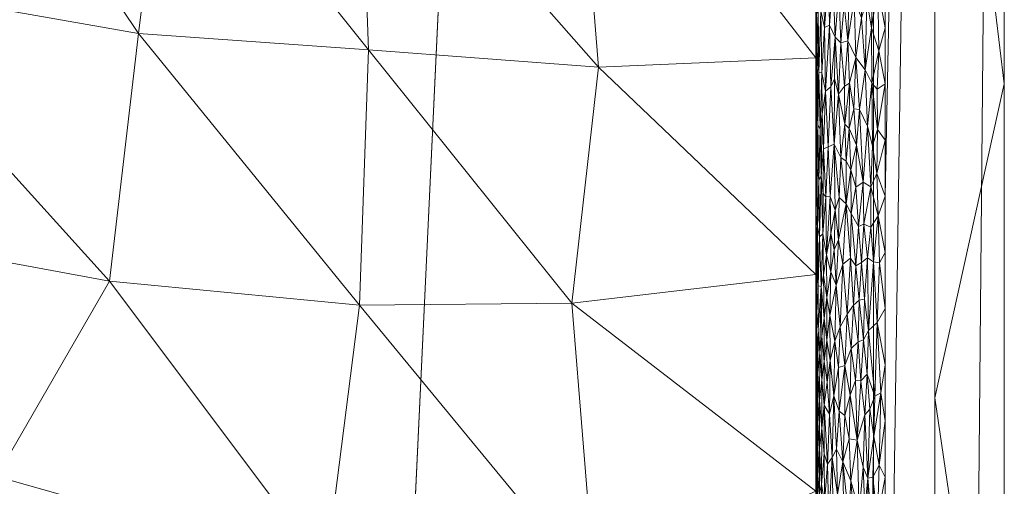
# Model space of a CAD drawing. Header units: millimetres. Extents: x -300 to 300, y 0 to 450.
# Tile 202 of 256: x 272 to 300, y 146 to 159. Entities that reach past the tile are written whole.
import ezdxf

# ---------------------------------------------------------------- set-up
doc = ezdxf.new("R2010")
doc.units = ezdxf.units.MM
doc.layers.add('A-GENM', color=13, linetype='Continuous')

# ---------------------------------------------------------------- blocks, each defined once
blk = doc.blocks.new('MODEL_CCAS0420-1080410R0 - MODEL_CCAS0420-1080410R0-453240-Preview')
at = {"layer": 'A-GENM', "lineweight": 9}
mesh = blk.add_polyface(dxfattribs=at)
corners = [(-296.159, -20, -110), (-295.657, -15.55, -110), (-294.177, -11.323, -110), (-291.793, -7.531, -110), (-288.625, -4.364, -110), (-284.831, -1.981, -110), (-280.602, -0.502, -110), (-276.147, 0, -110), (276.147, 0, -110), (280.596, -0.501, -110), (284.825, -1.978, -110), (288.619, -4.359, -110), (291.788, -7.525, -110), (294.174, -11.316, -110), (295.656, -15.545, -110), (296.159, -20, -110), (296.159, -426.171, -110), (295.658, -430.617, -110), (294.182, -434.842, -110), (291.802, -438.632, -110), (288.638, -441.797, -110), (284.848, -444.179, -110), (280.622, -445.657, -110), (276.171, -446.159, -110), (-276.171, -446.159, -110), (-280.617, -445.658, -110), (-284.842, -444.182, -110), (-288.632, -441.802, -110), (-291.797, -438.638, -110), (-294.179, -434.848, -110), (-295.657, -430.622, -110), (-296.159, -426.171, -110)]
mesh.append_faces([[corners[k] for k in face] for face in [(15, 12, 13, 14)]], dxfattribs={"vtx0": -1})
mesh.append_faces([[corners[k] for k in face] for face in [(16, 8, 15)]], dxfattribs={"vtx0": -1, "vtx1": -1})
mesh.append_faces([[corners[k] for k in face] for face in [(24, 31, 7, 8)]], dxfattribs={"vtx0": -1, "vtx1": -1, "vtx3": -1})
mesh.append_faces([[corners[k] for k in face] for face in [(31, 24, 25, 30), (18, 21, 22, 17), (17, 22, 23, 16)]], dxfattribs={"vtx0": -1, "vtx2": -1})
mesh.append_faces([[corners[k] for k in face] for face in [(0, 3, 4, 5), (0, 5, 6, 7)]], dxfattribs={"vtx0": -1, "vtx3": -1})
mesh.append_faces([[corners[k] for k in face] for face in [(28, 29, 27)]], dxfattribs={"vtx1": -1})
mesh.append_faces([[corners[k] for k in face] for face in [(25, 26, 30), (11, 12, 15, 10), (9, 10, 15, 8), (31, 0, 7)]], dxfattribs={"vtx1": -1, "vtx2": -1})
mesh.append_faces([[corners[k] for k in face] for face in [(23, 24, 8, 16)]], dxfattribs={"vtx1": -1, "vtx2": -1, "vtx3": -1})
mesh.append_faces([[corners[k] for k in face] for face in [(26, 27, 29, 30)]], dxfattribs={"vtx1": -1, "vtx3": -1})
mesh.append_faces([[corners[k] for k in face] for face in [(19, 20, 21, 18)]], dxfattribs={"vtx2": -1})
mesh.append_faces([[corners[k] for k in face] for face in [(0, 1, 2, 3)]], dxfattribs={"vtx3": -1})
mesh = blk.add_polyface(dxfattribs=at)
corners = [(-279.918, -2), (-292.651, -7.27), (-297.929, -20), (-297.929, -224.97), (-297.929, -429.94), (-292.661, -442.661), (-279.94, -447.929), (0, -447.929), (279.94, -447.929), (292.661, -442.661), (297.929, -429.94), (297.929, -224.97), (297.929, -20), (292.651, -7.27), (279.918, -2), (0, -2), (0, -3.5), (13.257, -3.5), (26.515, -3.5), (39.772, -3.5), (53.029, -3.5), (66.287, -3.5), (79.544, -3.5), (92.801, -3.5), (106.059, -3.5), (119.316, -3.5), (132.573, -3.5), (145.831, -3.5), (159.088, -3.5), (172.345, -3.5), (185.603, -3.5), (198.86, -3.5), (212.117, -3.5), (225.375, -3.5), (238.632, -3.5), (251.889, -3.5), (265.147, -3.5), (278.404, -3.5), (291.028, -7.487), (296.497, -19.511), (296.5, -32.769), (296.5, -46.026), (296.5, -59.283), (296.5, -72.541), (296.5, -85.798), (296.5, -99.055), (296.5, -112.313), (296.5, -125.57), (296.5, -138.827), (296.5, -152.085), (296.5, -165.342), (296.5, -178.599), (296.5, -191.857), (296.5, -205.114), (296.5, -218.371), (296.5, -231.629), (296.5, -244.886), (296.5, -258.143), (296.499, -271.401), (296.499, -284.658), (296.499, -297.915), (296.499, -311.173), (296.499, -324.43), (296.499, -337.687), (296.5, -350.945), (296.5, -364.202), (296.5, -377.459), (296.5, -390.717), (296.5, -403.974), (296.5, -417.231), (296.497, -430.489), (291.028, -442.513), (278.404, -446.5), (265.147, -446.5), (251.889, -446.5), (238.632, -446.5), (225.375, -446.5), (212.117, -446.5), (198.86, -446.5), (185.603, -446.5), (172.345, -446.5), (159.088, -446.5), (145.831, -446.5), (132.573, -446.5), (119.316, -446.5), (106.059, -446.5), (92.801, -446.5), (79.544, -446.5), (66.287, -446.5), (53.029, -446.5), (39.772, -446.5), (26.515, -446.5), (13.257, -446.5), (0, -446.5), (-12.926, -446.5), (-25.852, -446.5), (-38.777, -446.5), (-51.703, -446.5), (-64.629, -446.5), (-77.555, -446.5), (-90.48, -446.5), (-103.406, -446.5), (-116.332, -446.5), (-129.258, -446.5), (-142.183, -446.5), (-155.109, -446.5), (-168.035, -446.5), (-180.961, -446.5), (-193.887, -446.5), (-206.812, -446.5), (-219.738, -446.5), (-232.664, -446.5), (-245.59, -446.5), (-258.515, -446.5), (-271.441, -446.5), (-284.356, -445.968), (-294.544, -438.124), (-296.5, -425.35), (-296.5, -412.424), (-296.5, -399.498), (-296.5, -386.572), (-296.5, -373.646), (-296.5, -360.721), (-296.5, -347.795), (-296.499, -334.869), (-296.499, -321.943), (-296.499, -309.018), (-296.499, -296.092), (-296.499, -283.166), (-296.499, -270.24), (-296.5, -257.315), (-296.5, -244.389), (-296.5, -231.463), (-296.5, -218.537), (-296.5, -205.611), (-296.5, -192.686), (-296.5, -179.76), (-296.5, -166.834), (-296.5, -153.908), (-296.5, -140.983), (-296.5, -128.057), (-296.5, -115.131), (-296.5, -102.205), (-296.5, -89.28), (-296.5, -76.354), (-296.5, -63.428), (-296.5, -50.502), (-296.5, -37.576), (-296.5, -24.651), (-294.544, -11.876), (-284.356, -4.032), (-271.441, -3.5), (-258.515, -3.5), (-245.59, -3.5), (-232.664, -3.5), (-219.738, -3.5), (-206.812, -3.5), (-193.887, -3.5), (-180.961, -3.5), (-168.035, -3.5), (-155.109, -3.5), (-142.183, -3.5), (-129.258, -3.5), (-116.332, -3.5), (-103.406, -3.5), (-90.48, -3.5), (-77.555, -3.5), (-64.629, -3.5), (-51.703, -3.5), (-38.777, -3.5), (-25.852, -3.5), (-12.926, -3.5), (-294.538, -438.129), (-294.547, -438.108)]
mesh.append_faces([[corners[k] for k in face] for face in [(116, 172, 173)]])
mesh.append_faces([[corners[k] for k in face] for face in [(118, 4, 117), (6, 115, 5), (115, 6, 114), (7, 104, 6), (1, 150, 0), (151, 0, 150)]], dxfattribs={"vtx0": -1, "vtx1": -1})
mesh.append_faces([[corners[k] for k in face] for face in [(4, 124, 125), (7, 99, 100), (2, 148, 149), (149, 1, 2), (2, 141, 142), (0, 151, 152), (0, 160, 161, 15), (15, 165, 166), (15, 170, 171), (8, 81, 82, 7), (8, 72, 73), (11, 61, 62, 10), (12, 46, 47, 11), (38, 13, 14, 37), (13, 38, 39, 12)]], dxfattribs={"vtx0": -1, "vtx2": -1})
mesh.append_faces([[corners[k] for k in face] for face in [(4, 118, 119, 120), (4, 120, 121, 122), (3, 128, 129, 130), (3, 130, 131, 132), (3, 138, 139, 140), (0, 154, 155, 156), (0, 156, 157, 158), (15, 161, 162, 163), (15, 163, 164, 165), (8, 73, 74, 75), (7, 86, 87, 88), (7, 83, 84, 85), (10, 68, 69, 70), (11, 55, 56, 57), (14, 28, 29, 30), (14, 32, 33, 34), (15, 19, 20, 21), (12, 44, 45, 46), (11, 49, 50, 51), (11, 47, 48, 49), (12, 39, 40, 41)]], dxfattribs={"vtx0": -1, "vtx3": -1})
mesh.append_faces([[corners[k] for k in face] for face in [(123, 124, 4, 122), (127, 128, 3, 126), (113, 114, 6, 112), (111, 112, 6, 110), (109, 110, 6, 108), (107, 108, 6, 106), (96, 97, 7, 95), (105, 106, 6, 104), (103, 104, 7, 102), (101, 102, 7, 100), (98, 99, 7, 97), (94, 95, 7, 93), (135, 136, 3, 134), (137, 138, 3, 136), (133, 134, 3, 132), (145, 146, 2, 144), (147, 148, 2, 146), (143, 144, 2, 142), (149, 150, 1), (153, 154, 0, 152), (159, 160, 0, 158), (169, 170, 15, 168), (167, 168, 15, 166), (78, 79, 8, 77), (80, 81, 8, 79), (76, 77, 8, 75), (91, 92, 7, 90), (89, 90, 7, 88), (85, 86, 7), (82, 83, 7), (67, 68, 10, 66), (65, 66, 10, 64), (60, 61, 11, 59), (58, 59, 11, 57), (63, 64, 10, 62), (54, 55, 11, 53), (26, 27, 15, 25), (31, 32, 14, 30), (16, 17, 15, 171), (18, 19, 15, 17), (24, 25, 15, 23), (22, 23, 15, 21), (34, 35, 14), (52, 53, 11, 51), (36, 37, 14, 35), (42, 43, 12, 41), (43, 44, 12), (92, 93, 7)]], dxfattribs={"vtx1": -1, "vtx2": -1})
mesh.append_faces([[corners[k] for k in face] for face in [(3, 4, 125, 126), (2, 3, 140, 141), (71, 72, 8, 9), (70, 71, 9, 10), (27, 28, 14, 15)]], dxfattribs={"vtx1": -1, "vtx3": -1})
mesh.append_faces([[corners[k] for k in face] for face in [(4, 173, 117), (115, 172, 5)]], dxfattribs={"vtx2": -1})
mesh = blk.add_polyface(dxfattribs=at)
corners = [(-299.928, -20, -2.07), (-298.043, -20, -56.035), (-296.159, -20, -110), (-296.159, -426.171, -110), (-298.043, -428.055, -56.035), (-299.928, -429.94, -2.07), (-299.928, -224.97, -2.07)]
mesh.append_faces([[corners[k] for k in face] for face in [(6, 1, 2, 3)]], dxfattribs={"vtx0": -1, "vtx3": -1})
mesh.append_faces([[corners[k] for k in face] for face in [(3, 4, 6)]], dxfattribs={"vtx1": -1, "vtx2": -1})
mesh.append_faces([[corners[k] for k in face] for face in [(4, 5, 6), (6, 0, 1)]], dxfattribs={"vtx2": -1})
mesh = blk.add_polyface(dxfattribs=at)
corners = [(-299.928, -20, -2.07), (-299.928, -224.97, -2.07), (-299.928, -429.94, -2.07), (-299.368, -429.94, -0.611), (-297.929, -429.94), (-297.929, -224.97), (-297.929, -20), (-299.368, -20, -0.611), (-299.928, -315.406, -2.07), (-297.929, -327.455), (-297.929, -372.673), (-297.929, -276.212), (-299.928, -372.673, -2.07), (-299.928, -344.039, -2.07), (-299.928, -270.188, -2.07), (-299.928, -329.722, -2.07), (-299.928, -134.534, -2.07), (-297.929, -122.485), (-297.929, -173.727), (-297.929, -199.349), (-299.928, -77.267, -2.07), (-299.928, -179.752, -2.07), (-299.928, -105.901, -2.07), (-297.929, -71.242), (-297.929, -96.864), (-297.929, -401.306), (-299.928, -401.306, -2.07), (-299.928, -386.99, -2.07), (-299.928, -48.634, -2.07), (-297.929, -45.621), (-297.929, -58.432), (-297.929, -415.623), (-299.928, -34.317, -2.07), (-299.928, -415.623, -2.07), (-297.929, -34.317), (-299.928, -247.579, -2.07), (-297.929, -250.591), (-297.929, -263.402), (-297.929, -301.834), (-297.929, -148.106), (-299.928, -292.797, -2.07), (-299.928, -157.143, -2.07), (-297.929, -350.064), (-299.928, -202.361, -2.07), (-297.929, -212.159), (-299.928, -191.057, -2.07), (-299.928, -120.217, -2.07), (-299.928, -91.584, -2.07), (-297.929, -386.99), (-299.928, -62.95, -2.07), (-297.929, -237.781), (-297.929, -314.644), (-297.929, -135.296), (-297.929, -289.023), (-297.929, -160.917), (-299.928, -358.356, -2.07), (-297.929, -186.538), (-297.929, -109.674), (-297.929, -84.053)]
mesh.append_faces([[corners[k] for k in face] for face in [(35, 50, 1), (45, 56, 21), (41, 39, 16)]], dxfattribs={"vtx0": -1, "vtx1": -1})
mesh.append_faces([[corners[k] for k in face] for face in [(31, 33, 3), (32, 34, 7)]], dxfattribs={"vtx0": -1, "vtx1": -1, "vtx2": -1})
mesh.append_faces([[corners[k] for k in face] for face in [(18, 41, 21, 56), (14, 11, 37, 35), (28, 30, 29, 32), (32, 29, 34), (40, 53, 11, 14), (30, 28, 49)]], dxfattribs={"vtx0": -1, "vtx2": -1})
mesh.append_faces([[corners[k] for k in face] for face in [(16, 39, 52, 17), (9, 8, 15, 13), (1, 50, 5, 44), (35, 37, 36, 50)]], dxfattribs={"vtx0": -1, "vtx3": -1})
mesh.append_faces([[corners[k] for k in face] for face in [(54, 39, 41, 18), (51, 38, 8, 9)]], dxfattribs={"vtx1": -1, "vtx2": -1})
mesh.append_faces([[corners[k] for k in face] for face in [(47, 22, 24, 58), (10, 42, 55, 12), (43, 1, 44, 19), (46, 16, 17, 57), (22, 46, 57, 24), (20, 47, 58, 23), (49, 20, 23, 30), (27, 26, 25, 48), (12, 27, 48, 10), (26, 33, 31, 25), (40, 8, 38, 53), (42, 9, 13, 55), (45, 43, 19, 56)]], dxfattribs={"vtx1": -1, "vtx3": -1})
mesh.append_faces([[corners[k] for k in face] for face in [(34, 6, 7), (3, 4, 31), (33, 2, 3), (7, 0, 32)]], dxfattribs={"vtx2": -1})
mesh = blk.add_polyface(dxfattribs=at)
corners = [(-265.672, -141.04, -43.291), (-260.115, -138.001, -42.539), (-271.741, -132.429, -30.059), (-276.839, -137.006, -30.047), (-280.389, -143.176, -29.559), (-270.9, -145.845, -43.126), (-270.367, -121.402, -17.514), (-275.116, -113.088, -5), (-279.962, -118.058, -5), (-267.474, -113.086, -5), (-262.983, -121.015, -17.499), (-288.245, -157.625, -18.472), (-281.348, -165.446, -33.342), (-281.619, -158.124, -32.339), (-288.143, -142.55, -16.979), (-281.357, -150.78, -30.982), (-274.992, -158.596, -45.022), (-275.825, -165.362, -45.157), (-277.251, -123.775, -17.547), (-282.86, -128.294, -17.524), (-289.654, -127.998, -5), (-294.5, -132.968, -5), (-286.399, -134.521, -17.524), (-266.334, -160.117, -58.018), (-263.147, -153.499, -58.018), (-274.163, -151.472, -42.799), (-294.5, -157.892, -5), (-287.495, -166.945, -20.097), (-275.764, -171.659, -45.378), (-269.71, -174.093, -58.018), (-287.987, -174.841, -19.036), (-282.202, -181.577, -31.502), (-279.921, -174.775, -36.419), (-284.808, -123.028, -5), (-265.195, -129.992, -30.229), (-269.52, -166.734, -58.018), (-287.477, -150.832, -19.564), (-294.5, -139.199, -5), (-294.5, -145.43, -5), (-274.885, -177.355, -47.271), (-288.488, -181.732, -17.956), (-294.5, -151.661, -5), (-294.5, -164.123, -5), (-269.899, -181.452, -58.018), (-275.755, -182.517, -45.396), (-294.5, -170.354, -5), (-294.5, -176.585, -5), (-294.5, -182.817, -5)]
mesh.append_faces([[corners[k] for k in face] for face in [(33, 18, 8), (23, 16, 35)]], dxfattribs={"vtx0": -1, "vtx1": -1})
mesh.append_faces([[corners[k] for k in face] for face in [(0, 1, 2), (3, 4, 5), (11, 12, 13), (4, 14, 15), (16, 13, 17), (2, 18, 19), (5, 0, 3), (11, 26, 27), (27, 12, 11), (17, 28, 29), (30, 31, 32), (18, 6, 8), (7, 6, 10), (18, 34, 6), (34, 18, 2), (3, 0, 2), (19, 3, 2), (1, 34, 2), (23, 25, 16), (4, 25, 5), (36, 11, 13), (22, 14, 4), (15, 14, 36), (21, 14, 22), (22, 3, 19), (33, 19, 18), (20, 22, 19), (3, 22, 4), (35, 16, 17), (15, 16, 25), (39, 28, 32), (12, 17, 13), (40, 31, 30), (15, 13, 16), (15, 36, 13), (32, 12, 27), (27, 42, 30), (17, 12, 28), (41, 11, 36), (38, 36, 14), (15, 25, 4), (24, 5, 25), (28, 12, 32), (32, 31, 44), (40, 30, 46), (28, 39, 29), (27, 30, 32), (39, 32, 44), (43, 39, 44)]], dxfattribs={"vtx0": -1, "vtx1": -1, "vtx2": -1})
mesh.append_faces([[corners[k] for k in face] for face in [(6, 7, 8), (27, 26, 42)]], dxfattribs={"vtx0": -1, "vtx2": -1})
mesh.append_faces([[corners[k] for k in face] for face in [(9, 7, 10), (20, 21, 22), (23, 24, 25), (33, 20, 19), (37, 38, 14, 21), (29, 35, 17), (38, 41, 36), (43, 29, 39), (45, 46, 30, 42), (41, 26, 11), (46, 47, 40)]], dxfattribs={"vtx1": -1, "vtx2": -1})
mesh = blk.add_polyface(dxfattribs=at)
corners = [(-294.5, -134.301, -2), (-294.5, -139.199, -5), (-294.5, -132.968, -5), (-294.5, -131.278, -2), (-294.5, -146.394, -2), (-294.5, -152.441, -2), (-294.5, -151.661, -5), (-294.5, -145.43, -5), (-294.5, -251.368, -5), (-294.5, -245.136, -5.001), (-294.5, -249.186, -2), (-294.5, -255.233, -2), (-294.5, -140.348, -2), (-294.5, -206.86, -2), (-294.5, -212.907, -2), (-294.5, -207.744, -5), (-294.5, -263.833, -5), (-294.5, -257.601, -5), (-294.5, -261.279, -2), (-294.5, -176.627, -2), (-294.5, -182.674, -2), (-294.5, -176.586, -5), (-294.5, -170.581, -2), (-294.5, -201.512, -5), (-294.5, -195.28, -5), (-294.5, -200.813, -2), (-294.5, -188.72, -2), (-294.5, -182.817, -5), (-294.5, -170.354, -5), (-294.5, -154.777, -5), (-294.5, -158.487, -2), (-294.5, -213.976, -5), (-294.5, -218.953, -2), (-294.5, -225, -2), (-294.5, -226.439, -5.001), (-294.5, -220.208, -5.001), (-294.5, -279.419, -2), (-294.5, -285.466, -2), (-294.5, -282.53, -5), (-294.5, -276.298, -5), (-294.5, -267.326, -2), (-294.5, -270.065, -5), (-294.5, -189.048, -5), (-294.5, -194.767, -2), (-294.5, -238.904, -5.001), (-294.5, -232.671, -5.001), (-294.5, -237.093, -2), (-294.5, -243.14, -2), (-294.5, -164.123, -5), (-294.5, -164.534, -2), (-294.5, -231.046, -2), (-294.5, -288.758, -5), (-294.5, -273.373, -2), (-294.5, -129.234, -5), (-294.5, -128.254, -2), (-294.5, -157.892, -5), (-294.5, -125.499, -5)]
mesh.append_faces([[corners[k] for k in face] for face in [(28, 22, 21), (8, 11, 17), (3, 53, 54), (50, 34, 33)]], dxfattribs={"vtx0": -1, "vtx1": -1})
mesh.append_faces([[corners[k] for k in face] for face in [(0, 1, 2, 3), (1, 0, 12), (33, 34, 35, 32), (16, 18, 40, 41), (42, 26, 43), (23, 25, 13, 15), (48, 30, 49, 28), (3, 2, 53), (28, 49, 22)]], dxfattribs={"vtx0": -1, "vtx2": -1})
mesh.append_faces([[corners[k] for k in face] for face in [(13, 14, 15), (16, 17, 18), (19, 20, 21, 22), (23, 24, 25), (35, 31, 32), (11, 18, 17), (51, 38, 37), (40, 52, 41), (55, 29, 30, 48), (42, 27, 26), (53, 56, 54)]], dxfattribs={"vtx1": -1, "vtx2": -1})
mesh.append_faces([[corners[k] for k in face] for face in [(4, 5, 6, 7), (8, 9, 10, 11), (20, 26, 27, 21), (29, 6, 5, 30), (31, 15, 14, 32), (36, 37, 38, 39), (44, 45, 46, 47), (9, 44, 47, 10), (45, 34, 50, 46), (39, 41, 52, 36), (7, 1, 12, 4), (24, 42, 43, 25)]], dxfattribs={"vtx1": -1, "vtx3": -1})
mesh = blk.add_polyface(dxfattribs=at)
corners = [(-295.594, -144.666, -0.224), (-295.748, -144.84, -0.154), (-295.511, -145.719, -0.268), (-294.507, -145.907, -1.835), (-294.507, -144.127, -1.837), (-294.524, -145.137, -1.693), (-294.5, -144.882, -2), (-294.74, -146.499, -1.051), (-294.662, -145.619, -1.21), (-294.752, -145.112, -1.028), (-294.838, -146.199, -0.887), (-295.446, -144.622, -0.306), (-295.274, -146.271, -0.422), (-295.304, -144.577, -0.4), (-294.871, -144.648, -0.84), (-295.121, -145.334, -0.552), (-295.098, -146.637, -0.574), (-294.973, -146.394, -0.708), (-294.65, -144.425, -1.24), (-294.997, -144.641, -0.68), (-295.86, -146.116, -0.112), (-295.69, -146.889, -0.178), (-295.908, -144.917, -0.096), (-296, -145.797, -0.069), (-296.325, -146.175, -0.009), (-296.145, -145.83, -0.035), (-296.278, -144.625, -0.014), (-296.172, -146.997, -0.03), (-295.462, -146.928, -0.296), (-294.668, -147.236, -1.198), (-294.601, -145.346, -1.372), (-294.605, -146.649, -1.358), (-294.557, -145.879, -1.525), (-294.525, -146.521, -1.681), (-294.5, -146.394, -2), (-294.553, -144.575, -1.542), (-294.599, -143.88, -1.378), (-296.5, -145.83), (-296.5, -144.214), (-296.5, -147.445), (-296.147, -143.982, -0.035), (-295.993, -143.854, -0.071)]
mesh.append_faces([[corners[k] for k in face] for face in [(39, 24, 37)]], dxfattribs={"vtx0": -1, "vtx1": -1})
mesh.append_faces([[corners[k] for k in face] for face in [(0, 1, 2), (3, 4, 5), (3, 6, 4), (7, 8, 9), (9, 10, 7), (11, 12, 13), (14, 10, 9), (15, 16, 17), (9, 8, 18), (17, 14, 19), (12, 15, 13), (10, 14, 17), (1, 20, 21), (22, 23, 20), (24, 25, 26), (24, 27, 25), (28, 12, 2), (21, 28, 2), (1, 21, 2), (17, 19, 15), (7, 29, 8), (30, 31, 32), (8, 29, 31), (32, 33, 5), (31, 30, 8), (3, 5, 33), (5, 35, 32), (35, 30, 32), (18, 30, 36), (30, 35, 36), (37, 24, 26), (25, 23, 40), (22, 20, 1), (41, 40, 23), (41, 23, 22), (23, 25, 27), (12, 16, 15), (11, 0, 2), (12, 11, 2), (25, 40, 26), (30, 18, 8)]], dxfattribs={"vtx0": -1, "vtx1": -1, "vtx2": -1})
mesh.append_faces([[corners[k] for k in face] for face in [(3, 34, 6)]], dxfattribs={"vtx0": -1, "vtx2": -1})
mesh.append_faces([[corners[k] for k in face] for face in [(38, 37, 26)]], dxfattribs={"vtx1": -1, "vtx2": -1})
mesh = blk.add_polyface(dxfattribs=at)
corners = [(-294.605, -146.649, -1.358), (-294.668, -147.236, -1.198), (-294.608, -148.034, -1.351), (-295.979, -148.796, -0.075), (-296.059, -147.782, -0.054), (-296.203, -148.159, -0.025), (-294.561, -147.389, -1.509), (-294.557, -145.879, -1.525), (-294.67, -148.63, -1.193), (-294.527, -147.906, -1.673), (-294.506, -147.271, -1.839), (-294.525, -146.521, -1.681), (-294.507, -145.907, -1.835), (-296.37, -148.253, -0.005), (-296.172, -146.997, -0.03), (-296.325, -146.175, -0.009), (-294.889, -147.636, -0.814), (-294.743, -147.898, -1.045), (-294.838, -146.199, -0.887), (-294.559, -148.824, -1.518), (-295.274, -146.271, -0.422), (-295.176, -147.724, -0.502), (-295.098, -146.637, -0.574), (-294.973, -146.394, -0.708), (-294.74, -146.499, -1.051), (-295.023, -148.172, -0.651), (-295.69, -146.889, -0.178), (-295.49, -148.183, -0.28), (-295.462, -146.928, -0.296), (-295.638, -148.608, -0.202), (-295.799, -148.603, -0.134), (-295.86, -146.116, -0.112), (-295.908, -147.623, -0.096), (-295.333, -149.045, -0.38), (-295.335, -147.605, -0.378), (-294.5, -147.906, -2), (-294.507, -148.792, -1.829), (-294.5, -146.394, -2), (-294.828, -148.566, -0.903), (-296, -145.797, -0.069), (-296.5, -147.445), (-296.5, -149.061)]
mesh.append_faces([[corners[k] for k in face] for face in [(37, 10, 35), (41, 13, 40)]], dxfattribs={"vtx0": -1, "vtx1": -1})
mesh.append_faces([[corners[k] for k in face] for face in [(0, 1, 2), (3, 4, 5), (6, 7, 0), (8, 2, 1), (9, 10, 11), (10, 12, 11), (9, 11, 6), (13, 14, 15), (16, 17, 18), (9, 6, 19), (20, 21, 22), (16, 18, 23), (24, 18, 17), (23, 22, 25), (23, 25, 16), (26, 27, 28), (29, 26, 30), (31, 32, 26), (33, 34, 27), (34, 28, 27), (34, 21, 20), (21, 34, 33), (20, 28, 34), (17, 1, 24), (8, 1, 17), (6, 0, 2), (19, 6, 2), (6, 11, 7), (35, 10, 36), (10, 9, 36), (10, 37, 12), (17, 16, 38), (26, 32, 30), (4, 3, 32), (26, 29, 27), (39, 32, 31), (14, 5, 4), (39, 14, 4), (40, 13, 15), (39, 4, 32), (13, 5, 14), (25, 22, 21)]], dxfattribs={"vtx0": -1, "vtx1": -1, "vtx2": -1})
mesh = blk.add_polyface(dxfattribs=at)
corners = [(-295.023, -148.172, -0.651), (-295.176, -147.724, -0.502), (-295.152, -148.982, -0.523), (-294.526, -149.194, -1.675), (-294.505, -150.173, -1.863), (-294.507, -148.792, -1.829), (-294.912, -149.182, -0.784), (-294.889, -147.636, -0.814), (-294.612, -149.417, -1.339), (-294.67, -148.63, -1.193), (-294.671, -149.885, -1.191), (-294.5, -149.417, -2), (-294.5, -147.906, -2), (-295.979, -148.796, -0.075), (-296.02, -150.051, -0.064), (-295.87, -149.776, -0.108), (-295.048, -149.74, -0.624), (-296.37, -148.253, -0.005), (-296.265, -150.28, -0.016), (-296.203, -148.159, -0.025), (-294.74, -150.407, -1.049), (-294.74, -149.152, -1.051), (-294.82, -149.768, -0.915), (-295.333, -149.045, -0.38), (-295.49, -148.183, -0.28), (-295.517, -149.527, -0.265), (-294.828, -148.566, -0.903), (-295.205, -150.155, -0.477), (-295.405, -150.514, -0.331), (-294.522, -150.566, -1.701), (-294.569, -150.063, -1.479), (-295.799, -148.603, -0.134), (-295.908, -147.623, -0.096), (-294.743, -147.898, -1.045), (-294.608, -148.034, -1.351), (-294.559, -148.824, -1.518), (-294.527, -147.906, -1.673), (-294.907, -150.478, -0.79), (-295.638, -148.608, -0.202), (-295.717, -149.725, -0.167), (-296.5, -149.061), (-296.5, -150.677)]
mesh.append_faces([[corners[k] for k in face] for face in [(0, 1, 2), (3, 4, 5), (6, 7, 0), (8, 9, 10), (13, 14, 15), (16, 6, 0), (17, 18, 19), (20, 21, 22), (23, 24, 25), (22, 26, 6), (16, 2, 27), (23, 28, 27), (29, 3, 30), (2, 23, 27), (13, 31, 32), (21, 9, 33), (9, 8, 34), (35, 34, 8), (30, 35, 8), (36, 3, 5), (3, 36, 35), (7, 6, 26), (10, 21, 20), (21, 33, 26), (37, 22, 6), (16, 37, 6), (21, 26, 22), (21, 10, 9), (5, 4, 11), (30, 3, 35), (4, 3, 29), (23, 25, 28), (25, 24, 38), (31, 15, 39), (15, 31, 13), (38, 31, 39), (19, 14, 13), (25, 38, 39), (14, 19, 18), (18, 17, 40), (0, 2, 16), (23, 2, 1)]], dxfattribs={"vtx0": -1, "vtx1": -1, "vtx2": -1})
mesh.append_faces([[corners[k] for k in face] for face in [(5, 11, 12)]], dxfattribs={"vtx0": -1, "vtx2": -1})
mesh.append_faces([[corners[k] for k in face] for face in [(40, 41, 18)]], dxfattribs={"vtx1": -1, "vtx2": -1})
mesh = blk.add_polyface(dxfattribs=at)
corners = [(-295.815, -152, -0.128), (-295.745, -150.92, -0.155), (-295.906, -150.95, -0.097), (-295.086, -151.349, -0.585), (-294.935, -151.735, -0.754), (-294.907, -150.478, -0.79), (-295.027, -152.364, -0.647), (-294.817, -151.002, -0.919), (-294.805, -152.226, -0.939), (-294.725, -151.642, -1.079), (-296.02, -150.051, -0.064), (-295.87, -149.776, -0.108), (-295.502, -152.126, -0.273), (-295.28, -151.952, -0.418), (-295.405, -150.514, -0.331), (-294.5, -150.929, -2), (-294.507, -151.685, -1.834), (-294.5, -152.441, -2), (-295.048, -149.74, -0.624), (-295.205, -150.155, -0.477), (-295.583, -150.775, -0.229), (-295.987, -152.143, -0.073), (-295.655, -151.905, -0.194), (-295.517, -149.527, -0.265), (-295.717, -149.725, -0.167), (-294.654, -151.317, -1.23), (-294.74, -150.407, -1.049), (-294.565, -151.334, -1.493), (-294.569, -150.063, -1.479), (-294.608, -152.746, -1.35), (-294.671, -149.885, -1.191), (-294.612, -149.417, -1.339), (-294.82, -149.768, -0.915), (-294.505, -150.173, -1.863), (-294.522, -150.566, -1.701), (-294.528, -151.896, -1.666), (-294.5, -149.417, -2), (-296.159, -152.023, -0.033), (-296.265, -150.28, -0.016), (-296.5, -152.293), (-296.333, -151.991, -0.008), (-296.5, -150.677)]
mesh.append_faces([[corners[k] for k in face] for face in [(15, 16, 17), (39, 40, 41)]], dxfattribs={"vtx0": -1, "vtx1": -1})
mesh.append_faces([[corners[k] for k in face] for face in [(0, 1, 2), (3, 4, 5), (3, 6, 4), (7, 8, 9), (10, 2, 11), (12, 13, 14), (3, 18, 19), (18, 3, 5), (19, 14, 13), (19, 13, 3), (12, 14, 20), (21, 2, 10), (20, 22, 12), (23, 24, 20), (21, 0, 2), (25, 26, 9), (27, 28, 25), (27, 25, 29), (30, 25, 31), (7, 26, 32), (15, 33, 16), (7, 4, 8), (32, 5, 7), (4, 7, 5), (25, 30, 26), (34, 35, 16), (27, 35, 34), (16, 33, 34), (23, 20, 14), (22, 1, 0), (1, 20, 24), (20, 1, 22), (11, 2, 1), (11, 1, 24), (10, 37, 21), (38, 37, 10), (25, 28, 31), (34, 28, 27), (37, 38, 40), (41, 40, 38), (7, 9, 26)]], dxfattribs={"vtx0": -1, "vtx1": -1, "vtx2": -1})
mesh.append_faces([[corners[k] for k in face] for face in [(15, 36, 33)]], dxfattribs={"vtx1": -1, "vtx2": -1})
mesh = blk.add_polyface(dxfattribs=at)
corners = [(-294.608, -152.746, -1.35), (-294.654, -151.317, -1.23), (-294.699, -152.831, -1.13), (-294.649, -154.487, -1.242), (-294.546, -153.031, -1.571), (-294.565, -151.334, -1.493), (-294.5, -152.441, -2), (-294.507, -151.685, -1.834), (-294.507, -153.386, -1.826), (-295.172, -153.874, -0.505), (-295.054, -153.513, -0.618), (-295.157, -152.659, -0.518), (-294.935, -151.735, -0.754), (-294.936, -152.837, -0.753), (-294.805, -152.226, -0.939), (-295.28, -151.952, -0.418), (-295.502, -152.126, -0.273), (-295.371, -153.689, -0.353), (-295.027, -152.364, -0.647), (-295.522, -153.418, -0.262), (-295.655, -151.905, -0.194), (-295.725, -153.043, -0.164), (-295.878, -153.109, -0.106), (-295.815, -152, -0.128), (-296.08, -154.186, -0.049), (-296.083, -153.025, -0.048), (-296.299, -153.346, -0.012), (-294.583, -154.382, -1.43), (-294.528, -151.896, -1.666), (-294.788, -153.889, -0.966), (-294.725, -151.642, -1.079), (-294.913, -153.906, -0.782), (-294.542, -154.722, -1.593), (-294.5, -153.952, -2), (-294.709, -153.992, -1.109), (-295.865, -154.318, -0.11), (-295.653, -154.17, -0.196), (-296.333, -151.991, -0.008), (-296.159, -152.023, -0.033), (-295.987, -152.143, -0.073), (-296.5, -152.293), (-296.5, -153.908), (-295.086, -151.349, -0.585)]
mesh.append_faces([[corners[k] for k in face] for face in [(0, 1, 2), (2, 3, 0), (0, 4, 5), (6, 7, 8), (9, 10, 11), (12, 13, 14), (15, 16, 17), (18, 11, 10), (19, 17, 16), (19, 20, 21), (22, 21, 23), (24, 25, 26), (0, 27, 4), (4, 28, 5), (14, 29, 2), (12, 18, 13), (1, 30, 2), (31, 29, 14), (4, 32, 8), (8, 7, 28), (8, 28, 4), (29, 34, 2), (21, 20, 23), (22, 35, 21), (21, 36, 19), (37, 26, 38), (38, 25, 39), (23, 39, 22), (22, 39, 25), (26, 25, 38), (22, 25, 24), (37, 40, 26), (11, 42, 15), (13, 10, 31), (42, 11, 18), (17, 11, 15), (10, 13, 18), (14, 13, 31), (17, 9, 11), (19, 16, 20), (14, 2, 30), (3, 2, 34)]], dxfattribs={"vtx0": -1, "vtx1": -1, "vtx2": -1})
mesh.append_faces([[corners[k] for k in face] for face in [(33, 6, 8), (40, 41, 26)]], dxfattribs={"vtx1": -1, "vtx2": -1})
mesh = blk.add_polyface(dxfattribs=at)
corners = [(-295.865, -154.318, -0.11), (-295.989, -155.926, -0.072), (-295.757, -156.404, -0.15), (-295.369, -154.918, -0.355), (-295.371, -153.689, -0.353), (-295.511, -154.671, -0.268), (-295.025, -155.411, -0.649), (-294.857, -155.335, -0.86), (-294.913, -153.906, -0.782), (-294.788, -153.889, -0.966), (-294.721, -155.279, -1.086), (-294.583, -154.382, -1.43), (-294.622, -155.861, -1.312), (-294.556, -155.945, -1.529), (-295.725, -153.043, -0.164), (-295.653, -154.17, -0.196), (-295.217, -155.023, -0.467), (-295.172, -153.874, -0.505), (-295.054, -153.513, -0.618), (-295.522, -153.418, -0.262), (-296.255, -154.567, -0.017), (-296.5, -155.524), (-296.275, -155.826, -0.015), (-295.153, -156.844, -0.523), (-295.462, -155.858, -0.296), (-295.333, -155.981, -0.379), (-294.649, -154.487, -1.242), (-294.709, -153.992, -1.109), (-294.515, -154.996, -1.756), (-294.505, -156.22, -1.853), (-294.5, -155.464, -2), (-294.542, -154.722, -1.593), (-294.5, -153.952, -2), (-294.507, -153.386, -1.826), (-294.546, -153.031, -1.571), (-294.681, -156.276, -1.17), (-294.608, -152.746, -1.35), (-296.08, -154.186, -0.049), (-295.675, -155.376, -0.185), (-296.129, -155.359, -0.038), (-295.878, -153.109, -0.106), (-296.299, -153.346, -0.012), (-296.5, -153.908)]
mesh.append_faces([[corners[k] for k in face] for face in [(32, 28, 30), (21, 20, 42)]], dxfattribs={"vtx0": -1, "vtx1": -1})
mesh.append_faces([[corners[k] for k in face] for face in [(0, 1, 2), (3, 4, 5), (6, 7, 8), (9, 7, 10), (11, 12, 13), (14, 0, 15), (16, 17, 4), (18, 17, 6), (9, 8, 7), (5, 4, 19), (20, 21, 22), (23, 6, 16), (3, 24, 25), (26, 12, 11), (26, 27, 10), (28, 29, 30), (13, 31, 11), (28, 32, 33), (31, 34, 11), (26, 10, 35), (6, 8, 18), (36, 26, 11), (1, 0, 37), (38, 0, 2), (39, 1, 37), (39, 20, 22), (40, 37, 0), (24, 5, 38), (0, 38, 15), (6, 17, 16), (5, 19, 15), (38, 5, 15), (5, 24, 3), (16, 4, 3), (16, 3, 25), (26, 35, 12), (13, 28, 31), (31, 28, 33), (10, 27, 9), (20, 37, 41), (37, 20, 39), (42, 20, 41)]], dxfattribs={"vtx0": -1, "vtx1": -1, "vtx2": -1})
mesh = blk.add_polyface(dxfattribs=at)
corners = [(-294.931, -157.058, -0.759), (-294.782, -156.938, -0.976), (-294.857, -155.335, -0.86), (-294.681, -156.276, -1.17), (-294.669, -157.459, -1.195), (-294.622, -155.861, -1.312), (-294.556, -155.945, -1.529), (-294.583, -157.466, -1.43), (-294.721, -155.279, -1.086), (-295.025, -155.411, -0.649), (-295.757, -156.404, -0.15), (-295.599, -156.43, -0.221), (-295.675, -155.376, -0.185), (-295.053, -158.487, -0.619), (-295.04, -157.289, -0.632), (-295.153, -156.844, -0.523), (-294.515, -154.996, -1.756), (-294.522, -156.976, -1.702), (-294.505, -156.22, -1.853), (-295.652, -157.906, -0.196), (-295.473, -157.16, -0.29), (-294.889, -158.833, -0.815), (-294.75, -158.761, -1.032), (-294.542, -158.099, -1.592), (-294.548, -157.02, -1.562), (-295.919, -157.546, -0.092), (-295.989, -155.926, -0.072), (-294.505, -157.732, -1.853), (-294.5, -156.976, -2), (-294.5, -155.464, -2), (-295.321, -157.082, -0.388), (-295.216, -158.325, -0.468), (-295.333, -155.981, -0.379), (-295.217, -155.023, -0.467), (-295.42, -158.386, -0.322), (-296.312, -158.092, -0.01), (-296.117, -157.166, -0.041), (-296.264, -156.989, -0.016), (-296.129, -155.359, -0.038), (-296.5, -157.14), (-296.275, -155.826, -0.015), (-295.462, -155.858, -0.296), (-296.5, -155.524)]
mesh.append_faces([[corners[k] for k in face] for face in [(0, 1, 2), (3, 4, 5), (6, 5, 7), (8, 2, 1), (0, 2, 9), (10, 11, 12), (13, 14, 15), (16, 17, 18), (17, 16, 6), (4, 7, 5), (11, 19, 20), (15, 14, 9), (0, 21, 1), (4, 1, 22), (4, 3, 1), (23, 24, 7), (25, 10, 26), (30, 31, 15), (32, 15, 33), (30, 32, 20), (19, 10, 25), (20, 34, 30), (35, 36, 37), (36, 25, 26), (38, 36, 26), (37, 39, 35), (36, 40, 37), (11, 20, 41), (19, 11, 10), (41, 12, 11), (27, 18, 17), (23, 27, 17), (41, 20, 32), (15, 32, 30), (13, 0, 14), (9, 14, 0), (1, 3, 8), (24, 23, 17), (36, 38, 40), (39, 37, 40), (17, 6, 24), (7, 24, 6)]], dxfattribs={"vtx0": -1, "vtx1": -1, "vtx2": -1})
mesh.append_faces([[corners[k] for k in face] for face in [(18, 27, 28, 29)]], dxfattribs={"vtx0": -1, "vtx1": -1, "vtx3": -1})
mesh.append_faces([[corners[k] for k in face] for face in [(42, 39, 40)]], dxfattribs={"vtx1": -1, "vtx2": -1})
mesh = blk.add_polyface(dxfattribs=at)
corners = [(-294.566, -159.264, -1.489), (-294.583, -157.466, -1.43), (-294.644, -159.244, -1.254), (-294.602, -160.847, -1.369), (-294.539, -160.883, -1.607), (-294.515, -159.146, -1.754), (-294.889, -158.833, -0.815), (-294.75, -158.761, -1.032), (-294.782, -156.938, -0.976), (-296.101, -158.756, -0.044), (-295.919, -157.546, -0.092), (-296.117, -157.166, -0.041), (-295.814, -159.045, -0.128), (-295.604, -159.583, -0.219), (-295.652, -157.906, -0.196), (-294.505, -157.732, -1.853), (-294.542, -158.099, -1.592), (-295.321, -157.082, -0.388), (-295.42, -158.386, -0.322), (-295.216, -158.325, -0.468), (-296.312, -158.092, -0.01), (-296.129, -159.939, -0.039), (-295.968, -159.56, -0.078), (-294.931, -157.058, -0.759), (-295.053, -158.487, -0.619), (-295.165, -159.847, -0.512), (-294.669, -157.459, -1.195), (-294.722, -160.707, -1.085), (-294.866, -160.283, -0.847), (-294.507, -160.646, -1.831), (-294.5, -159.999, -2), (-294.994, -160.172, -0.683), (-295.153, -156.844, -0.523), (-295.312, -159.437, -0.395), (-295.805, -160.233, -0.132), (-296.281, -159.902, -0.014), (-294.5, -158.487, -2), (-295.454, -159.588, -0.301), (-295.467, -160.932, -0.293), (-296.5, -158.756), (-296.5, -160.371), (-296.5, -157.14), (-295.473, -157.16, -0.29), (-294.5, -156.976, -2)]
mesh.append_faces([[corners[k] for k in face] for face in [(43, 15, 36)]], dxfattribs={"vtx0": -1, "vtx1": -1})
mesh.append_faces([[corners[k] for k in face] for face in [(0, 1, 2), (2, 3, 0), (4, 5, 0), (6, 7, 8), (9, 10, 11), (12, 13, 14), (5, 15, 16), (17, 18, 19), (20, 9, 11), (21, 22, 9), (6, 23, 24), (24, 19, 25), (2, 26, 7), (26, 2, 1), (0, 16, 1), (27, 2, 7), (28, 7, 6), (5, 29, 30), (31, 6, 24), (6, 31, 28), (25, 31, 24), (19, 24, 32), (25, 19, 33), (13, 12, 34), (35, 9, 20), (33, 19, 18), (18, 37, 33), (13, 18, 14), (37, 18, 13), (38, 33, 37), (10, 12, 14), (22, 10, 9), (39, 35, 20), (14, 18, 42), (7, 28, 27), (35, 21, 9), (22, 12, 10), (22, 34, 12), (5, 36, 15), (5, 16, 0)]], dxfattribs={"vtx0": -1, "vtx1": -1, "vtx2": -1})
mesh.append_faces([[corners[k] for k in face] for face in [(35, 39, 40), (20, 41, 39)]], dxfattribs={"vtx0": -1, "vtx2": -1})
mesh.append_faces([[corners[k] for k in face] for face in [(30, 36, 5)]], dxfattribs={"vtx1": -1, "vtx2": -1})

msp = doc.modelspace()

# ---------------------------------------------------------------- block references
at = {"layer": 'A-GENM', "lineweight": 9, "rotation": 180}
msp.add_blockref('MODEL_CCAS0420-1080410R0 - MODEL_CCAS0420-1080410R0-453240-Preview', (0, 0, 850), dxfattribs=at)

doc.saveas('drawing.dxf')
